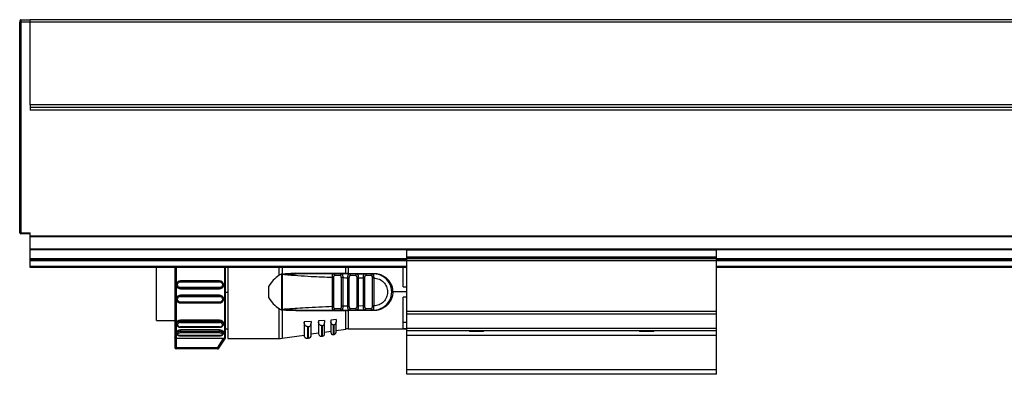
# Model space of a CAD drawing. Header units: millimetres. Extents: x -781 to 2459, y 413 to 796.
# Tile 6 of 17: x -134 to 57, y 570 to 639. Entities that reach past the tile are written whole.
import ezdxf

# ---------------------------------------------------------------- set-up
doc = ezdxf.new("R2010")
doc.units = ezdxf.units.MM

# ---------------------------------------------------------------- blocks, each defined once
blk = doc.blocks.new('Drawing View2')
at = {"color": 7, "linetype": 'Continuous', "lineweight": 25}
for p, q in [((-39.44, 54.06), (-39.44, 53.76)), ((-39.24, 53.76), (-39.44, 53.76)), ((-39.44, 12.96), (-39.44, 53.76)), ((-39.24, 54.26), (-37.44, 54.26)), ((-39.24, 54.26), (-39.24, 53.76)), ((-39.24, 53.76), (-39.24, 12.96)), ((-37.44, 53.76), (-39.24, 53.76)), ((558.56, 54.26), (-37.44, 54.26)), ((-37.44, 37.76), (-37.44, 53.76)), ((558.56, 53.76), (-37.44, 53.76)), ((-37.44, 37.76), (-37.44, 36.76)), ((558.56, 37.76), (-37.44, 37.76)), ((558.56, 37.26), (-37.44, 37.26)), ((558.56, 36.76), (-37.44, 36.76)), ((-39.44, 22.64), (-39.49, 22.64)), ((-39.49, 22.64), (-39.49, 22.2)), ((-39.49, 22.2), (-39.49, 18.14)), ((-39.49, 18.14), (-39.44, 18.14)), ((-39.44, 12.96), (-39.24, 12.96)), ((-39.24, 12.96), (-37.44, 12.96)), ((-39.24, 12.96), (-39.24, 12.82)), ((-39.24, 12.82), (-39.24, 12.76)), ((-37.44, 12.76), (-39.24, 12.76)), ((-37.44, 12.34), (-37.44, 12.96)), ((558.56, 12.34), (-37.44, 12.34)), ((-37.44, 12.2), (-37.44, 12.34)), ((558.56, 12.2), (-37.44, 12.2)), ((-37.44, 9.82), (-37.44, 12.2)), ((-37.44, 9.68), (-37.44, 9.82)), ((35.56, 9.82), (-37.44, 9.82)), ((-37.44, 7.96), (-37.44, 9.68)), ((35.56, 9.68), (-37.44, 9.68)), ((35.56, 9.63), (35.56, 9.83)), ((95.56, 9.83), (35.56, 9.83)), ((95.56, 9.63), (35.56, 9.63)), ((35.56, 8.27), (35.56, 9.63)), ((95.56, 9.63), (95.56, 9.83)), ((425.56, 9.82), (95.56, 9.82)), ((425.56, 9.68), (95.56, 9.68)), ((95.56, 8.27), (95.56, 9.63)), ((-37.44, 7.76), (-37.44, 7.96)), ((35.56, 7.96), (-37.44, 7.96)), ((-37.44, 7.56), (-37.44, 7.76)), ((35.56, 7.76), (-37.44, 7.76)), ((95.56, 8.27), (35.56, 8.27)), ((35.56, 8.13), (35.56, 8.27)), ((95.56, 8.13), (35.56, 8.13)), ((35.56, 7.95), (35.56, 8.13)), ((95.56, 7.95), (35.56, 7.95)), ((35.56, 7.55), (35.56, 7.95)), ((95.56, 8.13), (95.56, 8.27)), ((95.56, 7.95), (95.56, 8.13)), ((425.56, 7.96), (95.56, 7.96)), ((95.56, 7.55), (95.56, 7.95)), ((425.56, 7.76), (95.56, 7.76)), ((-37.44, 6.46), (-37.44, 7.56)), ((35.56, 7.56), (-37.44, 7.56)), ((-37.44, 6.26), (-37.44, 6.46)), ((35.56, 6.46), (-37.44, 6.46)), ((35.56, 6.26), (-37.44, 6.26)), ((-12.97, -4.04), (-12.97, 6.26)), ((-9.44, 6.26), (-9.44, -7.26)), ((0.28, -7.56), (0.28, 6.26)), ((0.38, -7.44), (0.38, 6.26)), ((0.83, 6.26), (0.83, 1.42)), ((10.81, 4.75), (10.81, 6.26)), ((11.38, 6.26), (11.38, 5)), ((23.74, 5.11), (23.74, 6.26)), ((24.17, 6.26), (24.17, 5.11)), ((34.83, 2.51), (34.83, 6.26)), ((35.56, -2.3), (35.56, 7.55)), ((95.56, 7.55), (35.56, 7.55)), ((425.56, 7.56), (95.56, 7.56)), ((95.56, -2.3), (95.56, 7.55)), ((425.56, 6.46), (95.56, 6.46)), ((425.56, 6.26), (95.56, 6.26)), ((11.33, 5), (10.81, 4.75)), ((11.32, -1.98), (11.33, 5)), ((11.38, 5), (11.4, 5)), ((11.61, 4.92), (11.4, 5)), ((13.42, 5.01), (14.1, 5.01)), ((23.74, 5.11), (14.07, 5.13)), ((14.1, 5.01), (14.09, 5.02)), ((21.13, -1.33), (21.13, 4.36)), ((21.32, 5.01), (21.41, 4.99)), ((22.9, 5.01), (21.32, 5.01)), ((21.41, -1.33), (21.41, 4.36)), ((22.68, 4.71), (21.55, 4.71)), ((22.9, 5.01), (22.82, 4.99)), ((22.85, 4.29), (22.85, -1.27)), ((22.9, 5.01), (22.98, 4.98)), ((23.14, 4.29), (23.14, -1.27)), ((24.13, -1.24), (24.13, 4.27)), ((24.17, 5.11), (29.13, 5.11)), ((24.17, 5.01), (24.17, 5.11)), ((24.47, 4.99), (24.36, 5)), ((24.4, 5.01), (24.48, 4.99)), ((25.84, 5.01), (24.4, 5.01)), ((24.41, -1.24), (24.41, 4.27)), ((25.64, 4.71), (24.61, 4.71)), ((25.84, 5.01), (25.92, 4.98)), ((25.84, 5.01), (27.45, 5.01)), ((26.14, 4.23), (25.85, 4.23)), ((25.85, 4.23), (25.85, -1.21)), ((25.89, 5), (25.86, 5)), ((26.14, 4.23), (27.13, 4.22)), ((26.14, 4.23), (26.14, -1.21)), ((27.13, -1.2), (27.13, 4.22)), ((27.41, -1.2), (27.41, 4.22)), ((27.45, 5.01), (27.52, 4.99)), ((28.81, 5.01), (27.45, 5.01)), ((28.62, 4.71), (27.64, 4.71)), ((28.91, 4.99), (28.81, 5.01)), ((28.81, 5.01), (29.13, 5.01)), ((28.85, 4.21), (28.85, -1.19)), ((29.13, 4.42), (29.14, 4.38)), ((29.14, 4.38), (29.14, 4.21)), ((29.14, 4.21), (29.14, -1.19)), ((-9.09, 2.9), (-9.07, 3.02)), ((-9.09, 2.9), (-9.09, 2.86)), ((-9.07, 3.02), (-9.05, 3.14)), ((-8.39, 3.63), (-8.34, 3.64)), ((-0.74, 3.64), (-8.34, 3.64)), ((-8.34, 3.49), (-0.74, 3.49)), ((-0.74, 2.37), (-8.34, 2.37)), ((-0.74, 2.16), (-8.34, 2.16)), ((-8.34, 2.16), (-8.34, 2.11)), ((-8.34, 2.11), (-0.74, 2.11)), ((-0.74, 3.64), (-0.68, 3.63)), ((-0.74, 2.11), (-0.74, 2.16)), ((-0.03, 3.14), (-0.01, 3.02)), ((0.01, 2.86), (0.01, 2.9)), ((8.83, 0.37), (8.83, 2.65)), ((34.83, 2.51), (35.56, 2.51)), ((-9.09, 0.17), (-9.09, 0.12)), ((-9.07, 0), (-9.09, 0.12)), ((-9.05, -0.11), (-9.07, 0)), ((-8.34, 0.91), (-8.34, 0.87)), ((-0.74, 0.91), (-8.34, 0.91)), ((-8.34, 0.87), (-0.74, 0.87)), ((-8.34, 0.65), (-0.74, 0.65)), ((-0.74, 0.87), (-0.74, 0.91)), ((0.01, 0.12), (0.01, 0.17)), ((0.83, 1.44), (0.38, 1.44)), ((0.83, 1.42), (0.83, -7.49)), ((35.56, 1.51), (32.83, 1.51)), ((35.56, 0.51), (34.83, 0.51)), ((34.83, -5.57), (34.83, 0.51)), ((-8.34, -0.62), (-8.39, -0.61)), ((-0.74, -0.46), (-8.34, -0.46)), ((-8.34, -0.62), (-0.74, -0.62)), ((-0.68, -0.61), (-0.74, -0.62)), ((10.81, -7.49), (10.81, -1.72)), ((11.61, -1.89), (11.38, -1.98)), ((21.55, -1.69), (22.68, -1.69)), ((23.14, -1.27), (22.85, -1.27)), ((24.61, -1.69), (25.64, -1.69)), ((25.85, -1.21), (26.14, -1.21)), ((27.13, -1.2), (26.14, -1.21)), ((27.64, -1.69), (28.62, -1.69)), ((29.14, -1.19), (29.13, -1.4)), ((11.38, -1.98), (11.38, -7.45)), ((11.62, -1.94), (11.85, -1.93)), ((14.07, -2.1), (23.74, -2.09)), ((21.32, -1.99), (21.41, -1.97)), ((21.32, -1.99), (22.9, -1.99)), ((22.94, -1.99), (23.77, -1.99)), ((23.74, -5.67), (23.74, -2.09)), ((29.13, -2.09), (24.17, -2.09)), ((24.17, -2.09), (24.17, -5.64)), ((24.36, -1.97), (24.48, -1.97)), ((24.4, -1.99), (24.48, -1.96)), ((24.4, -1.99), (25.84, -1.99)), ((27.45, -1.99), (25.84, -1.99)), ((27.4, -1.97), (27.53, -1.96)), ((27.45, -1.99), (27.52, -1.96)), ((27.45, -1.99), (28.81, -1.99)), ((29.13, -1.99), (28.81, -1.99)), ((95.56, -2.3), (35.56, -2.3)), ((35.56, -2.82), (35.56, -2.3)), ((95.56, -2.82), (35.56, -2.82)), ((35.56, -5.55), (35.56, -2.82)), ((95.56, -2.82), (95.56, -2.3)), ((95.56, -5.55), (95.56, -2.82)), ((-12.97, -4.04), (-9.44, -4.04)), ((-9.09, -4.52), (-9.09, -4.71)), ((-0.74, -3.94), (-8.34, -3.94)), ((-8.34, -3.94), (-8.34, -4.14)), ((-8.34, -4.14), (-0.74, -4.14)), ((-8.34, -4.42), (-0.74, -4.42)), ((-0.74, -5.26), (-8.34, -5.26)), ((-8.34, -5.32), (-0.74, -5.32)), ((-0.74, -4.14), (-0.74, -3.94)), ((0.01, -4.72), (0.01, -4.52)), ((0.38, -5.64), (0.83, -5.64)), ((17.03, -4.19), (15.63, -4.29)), ((15.63, -4.29), (15.63, -4.31)), ((15.63, -4.31), (15.63, -6.85)), ((16.32, -5.22), (16.23, -5.21)), ((16.32, -5.22), (16.32, -7.44)), ((16.52, -7.41), (16.52, -5.2)), ((17.03, -4.19), (17.03, -4.46)), ((17.03, -6.82), (17.03, -4.46)), ((19.63, -4.01), (18.43, -4.09)), ((18.43, -4.09), (18.43, -4.27)), ((18.43, -4.27), (18.43, -6.56)), ((19, -5.01), (18.93, -5.01)), ((19, -5.01), (19, -7.06)), ((19.2, -7.03), (19.2, -5)), ((19.63, -4.01), (19.63, -4.39)), ((19.63, -6.53), (19.63, -4.39)), ((21.83, -3.85), (20.83, -3.92)), ((20.83, -3.92), (20.83, -4.26)), ((20.83, -4.26), (20.83, -6.33)), ((21.29, -4.84), (21.23, -4.83)), ((21.29, -4.84), (21.29, -6.73)), ((21.49, -6.7), (21.49, -4.82)), ((21.83, -3.85), (21.83, -4.34)), ((21.83, -6.3), (21.83, -4.34)), ((21.83, -5.94), (23.74, -5.67)), ((24.17, -5.64), (35.56, -5.64)), ((35.56, -4.4), (34.83, -4.4)), ((34.83, -5.57), (35.56, -5.57)), ((95.56, -5.55), (35.56, -5.55)), ((35.56, -6.03), (35.56, -5.55)), ((95.56, -6.03), (95.56, -5.55)), ((-9.44, -7.26), (-9.44, -9.23)), ((-0.05, -7.53), (-9.14, -7.53)), ((-9.14, -7.53), (-9.14, -9.23)), ((-9.09, -6.25), (-9.09, -6.5)), ((-0.74, -5.83), (-8.34, -5.83)), ((-8.34, -5.83), (-8.34, -6.1)), ((-8.34, -6.1), (-0.74, -6.1)), ((-8.34, -6.36), (-0.74, -6.36)), ((-0.74, -6.95), (-8.34, -6.95)), ((-8.34, -6.98), (-0.74, -6.98)), ((-0.05, -7.53), (-1.16, -9.23)), ((-0.9, -9.39), (0.28, -7.56)), ((-0.89, -9.39), (0.38, -7.44)), ((-0.74, -6.1), (-0.74, -5.83)), ((0.01, -6.5), (0.01, -6.25)), ((0.83, -7.49), (10.81, -7.49)), ((11.38, -7.45), (15.63, -6.83)), ((16.32, -7.44), (16.52, -7.41)), ((17.03, -6.63), (18.43, -6.43)), ((19, -7.06), (19.2, -7.03)), ((19.63, -6.26), (20.83, -6.09)), ((21.29, -6.73), (21.49, -6.7)), ((95.56, -6.03), (35.56, -6.03)), ((35.56, -6.9), (35.56, -6.03)), ((95.56, -6.9), (35.56, -6.9)), ((35.56, -13.58), (35.56, -6.9)), ((47.63, -6.03), (47.76, -6.17)), ((49.48, -6.17), (47.76, -6.17)), ((50.36, -6.17), (49.48, -6.17)), ((50.36, -6.17), (50.49, -6.03)), ((80.63, -6.03), (80.76, -6.17)), ((83.36, -6.17), (80.76, -6.17)), ((83.36, -6.17), (83.49, -6.03)), ((95.56, -6.9), (95.56, -6.03)), ((95.56, -13.58), (95.56, -6.9)), ((-9.14, -9.23), (-1.16, -9.23)), ((-1.16, -9.53), (-9.14, -9.53)), ((-1.16, -9.53), (-1.16, -9.23)), ((95.56, -13.58), (35.56, -13.58)), ((35.56, -14.44), (35.56, -13.58)), ((95.56, -14.44), (35.56, -14.44)), ((95.56, -14.44), (95.56, -13.58))]:
    blk.add_line(p, q, dxfattribs=at)
at = {"color": 7, "linetype": 'Continuous', "lineweight": 25, "flags": 128}
for points in [[(-9.14, 6.26), (-9.14, 5.77), (-9.14, 4.13), (-9.14, 2.4), (-9.14, 0.63), (-9.14, -1.11), (-9.14, -2.74), (-9.14, -4.22), (-9.14, -5.48), (-9.14, -6.47), (-9.14, -7.17), (-9.14, -7.53)], [(28.81, 5.01), (28.78, 5.01), (28.74, 4.99), (28.71, 4.96), (28.68, 4.93), (28.65, 4.88), (28.63, 4.83), (28.62, 4.77), (28.62, 4.71)], [(28.81, -1.99), (28.78, -1.98), (28.74, -1.96), (28.71, -1.94), (28.68, -1.9), (28.65, -1.85), (28.63, -1.8), (28.62, -1.75), (28.62, -1.69)], [(16.32, -5.22), (16.43, -5.21), (16.52, -5.2)], [(19, -5.01), (19.12, -5), (19.2, -5)], [(21.29, -4.84), (21.4, -4.83), (21.49, -4.82)], [(-9.44, -9.23), (-9.43, -9.23), (-9.41, -9.23), (-9.39, -9.23), (-9.35, -9.23), (-9.3, -9.23), (-9.25, -9.23), (-9.2, -9.23), (-9.14, -9.23)], [(-9.14, -9.23), (-9.14, -9.29), (-9.14, -9.35), (-9.14, -9.4), (-9.14, -9.44), (-9.14, -9.48), (-9.14, -9.51), (-9.14, -9.53), (-9.14, -9.53)]]:
    blk.add_lwpolyline(points, dxfattribs=at)
at = {"color": 7, "linetype": 'Continuous', "lineweight": 25}
for centre, radius, start, end in [((-39.24, 54.06), 0.2, 90, 179.9989), ((-39.24, 12.96), 0.2, 180, 270), ((24, 5.12), 0.261, 181.6208, 203.1902), ((25.9, 4.75), 0.266, 103.2147, 188.8578), ((29.13, 1.51), 3.5, 270, 90.0004), ((22.95, -1.72), 0.269, 172.5997, 259.8789), ((25.9, -1.73), 0.266, 171.1423, 256.7856), ((23.88, -2.07), 0.142, 142.5782, 185.7895), ((184.77, -2.07), 160.61, 179.9707, 180.0061), ((24.17, -8.64), 3, 90, 98.1899), ((10.81, -3.49), 4, 270, 278.1899), ((16.23, -6.85), 0.6, 180, 278.1899), ((16.43, -6.82), 0.6, 278.1899, 0), ((18.93, -6.56), 0.5, 180, 278.1899), ((19.13, -6.53), 0.5, 278.1899, 0), ((21.23, -6.33), 0.4, 180, 278.1899), ((21.43, -6.3), 0.4, 278.1899, 0), ((-9.14, -9.23), 0.3, 180, 270), ((-1.16, -9.23), 0.3, 270.0085, 327.0566), ((-0.9, -0.66), 8.73, 269.9608, 270.0593)]:
    blk.add_arc(centre, radius, start, end, dxfattribs=at)
for points in [[(-37.44, 53.76), (-37.44, 53.82), (-37.44, 53.96), (-37.44, 54.12), (-37.44, 54.24), (-37.44, 54.25), (-37.44, 54.26)], [(21.13, 4.36), (21.16, 4.36), (21.22, 4.36), (21.31, 4.36), (21.38, 4.36), (21.4, 4.36), (21.41, 4.36)], [(23.14, 4.29), (23.11, 4.29), (23.04, 4.29), (22.96, 4.29), (22.89, 4.29), (22.86, 4.29), (22.85, 4.29)], [(24.13, 4.27), (24.16, 4.27), (24.22, 4.27), (24.31, 4.27), (24.38, 4.27), (24.4, 4.27), (24.41, 4.27)], [(24.48, 4.99), (24.5, 4.97), (24.55, 4.93), (24.6, 4.83), (24.61, 4.75), (24.61, 4.71)], [(27.13, 4.22), (27.16, 4.22), (27.22, 4.22), (27.31, 4.22), (27.38, 4.22), (27.4, 4.22), (27.41, 4.22)], [(27.52, 4.99), (27.54, 4.97), (27.59, 4.93), (27.63, 4.83), (27.64, 4.75), (27.64, 4.71)], [(29.14, 4.21), (29.11, 4.21), (29.04, 4.21), (28.96, 4.21), (28.89, 4.21), (28.86, 4.21), (28.85, 4.21)], [(29.13, 5.01), (29.13, 5.01), (29.13, 5.02), (29.13, 5.04), (29.13, 5.07), (29.13, 5.1), (29.13, 5.11)], [(-8.34, 3.64), (-8.34, 3.64), (-8.34, 3.65), (-8.34, 3.61), (-8.34, 3.56), (-8.34, 3.51), (-8.34, 3.49)], [(-8.34, 2.37), (-8.34, 2.35), (-8.34, 2.3), (-8.34, 2.23), (-8.34, 2.18), (-8.34, 2.17), (-8.34, 2.16)], [(-0.74, 3.49), (-0.74, 3.51), (-0.74, 3.56), (-0.74, 3.61), (-0.74, 3.65), (-0.74, 3.64), (-0.74, 3.64)], [(-0.74, 2.16), (-0.74, 2.17), (-0.74, 2.18), (-0.74, 2.23), (-0.74, 2.3), (-0.74, 2.35), (-0.74, 2.37)], [(-8.34, 0.87), (-8.34, 0.86), (-8.34, 0.85), (-8.34, 0.8), (-8.34, 0.73), (-8.34, 0.68), (-8.34, 0.65)], [(-0.74, 0.65), (-0.74, 0.68), (-0.74, 0.73), (-0.74, 0.8), (-0.74, 0.85), (-0.74, 0.86), (-0.74, 0.87)], [(-8.34, -0.46), (-8.34, -0.48), (-8.34, -0.53), (-8.34, -0.59), (-8.34, -0.62), (-8.34, -0.62), (-8.34, -0.62)], [(-0.74, -0.62), (-0.74, -0.62), (-0.74, -0.62), (-0.74, -0.59), (-0.74, -0.53), (-0.74, -0.48), (-0.74, -0.46)], [(21.13, -1.33), (21.16, -1.33), (21.22, -1.33), (21.31, -1.33), (21.38, -1.33), (21.4, -1.33), (21.41, -1.33)], [(24.13, -1.24), (24.16, -1.24), (24.22, -1.24), (24.31, -1.24), (24.38, -1.24), (24.4, -1.24), (24.41, -1.24)], [(27.13, -1.2), (27.16, -1.2), (27.22, -1.2), (27.31, -1.2), (27.38, -1.2), (27.4, -1.2), (27.41, -1.2)], [(27.52, -1.96), (27.54, -1.94), (27.59, -1.91), (27.63, -1.8), (27.64, -1.73), (27.64, -1.69)], [(29.13, -2.09), (29.13, -2.07), (29.13, -2.04), (29.13, -2.01), (29.13, -1.99), (29.13, -1.99), (29.13, -1.99)], [(-8.34, -4.14), (-8.34, -4.16), (-8.34, -4.2), (-8.34, -4.27), (-8.34, -4.35), (-8.34, -4.39), (-8.34, -4.42)], [(-0.74, -4.42), (-0.74, -4.4), (-0.74, -4.35), (-0.74, -4.28), (-0.74, -4.2), (-0.74, -4.16), (-0.74, -4.14)], [(-8.34, -6.1), (-8.34, -6.12), (-8.34, -6.16), (-8.34, -6.24), (-8.34, -6.31), (-8.34, -6.35), (-8.34, -6.36)], [(-0.74, -6.36), (-0.74, -6.35), (-0.74, -6.31), (-0.74, -6.24), (-0.74, -6.16), (-0.74, -6.12), (-0.74, -6.1)], [(-1.16, -9.23), (-1.12, -9.25), (-1.06, -9.29), (-0.98, -9.35), (-0.92, -9.39), (-0.91, -9.39), (-0.9, -9.39)]]:
    blk.add_open_spline(points, degree=3, dxfattribs=at)
for points, knots in [([(10.81, 4.75), (10.41, 4.47), (9.62, 3.9), (9.09, 3.07), (8.83, 2.65)], [0, 0, 0, 0, 0.5035589, 1, 1, 1, 1]), ([(11.38, 5), (11.37, 5.01), (11.36, 5.01), (11.34, 5.01), (11.33, 5)], [0, 0, 0, 0, 0.500612, 1, 1, 1, 1]), ([(11.4, 5), (11.4, 4.87), (11.4, 3.68), (11.4, 1.35), (11.39, -0.85), (11.38, -1.98)], [0, 0, 0, 0, 0.053586, 0.51491, 1, 1, 1, 1]), ([(11.61, 4.92), (11.61, 4.92), (11.61, 4.93), (11.61, 4.94), (11.61, 4.96), (11.62, 4.97), (11.68, 5.01), (11.84, 5.04), (12.64, 5.15), (13.41, 5.14), (14.07, 5.13)], [0, 0, 0, 0, 0.005863, 0.010853, 0.015526, 0.020816, 0.030349, 0.102024, 0.217101, 1, 1, 1, 1]), ([(11.84, 4.88), (11.84, 4.88), (11.8, 4.88), (11.72, 4.89), (11.65, 4.91), (11.61, 4.92)], [0, 0, 0, 0, 0.03383, 0.554622, 1, 1, 1, 1]), ([(11.84, 4.88), (11.79, 4.89), (11.72, 4.9), (11.66, 4.92), (11.64, 4.93), (11.64, 4.93), (11.63, 4.94), (11.63, 4.94), (11.63, 4.94), (11.63, 4.94), (11.64, 4.94), (11.66, 4.96), (12.03, 4.99), (12.61, 5), (13.19, 5.01), (13.42, 5.01)], [0, 0, 0, 0, 0.081955, 0.100504, 0.104545, 0.107904, 0.109312, 0.110576, 0.111187, 0.111805, 0.113148, 0.116521, 0.148873, 0.655869, 1, 1, 1, 1]), ([(11.84, 4.88), (13.58, 4.75), (16.67, 4.53), (19.76, 4.41), (21.13, 4.36)], [0, 0, 0, 0, 0.559905, 1, 1, 1, 1]), ([(14.09, 5.02), (14.09, 5.02), (14.09, 5.02), (14.09, 5.04), (14.08, 5.08), (14.08, 5.11), (14.07, 5.13)], [0, 0, 0, 0, 0.000098, 0.337965, 0.675801, 1, 1, 1, 1]), ([(21.32, 5.01), (19.97, 5.01), (17.57, 5.01), (15.16, 5.01), (14.1, 5.01)], [0, 0, 0, 0, 0.5600664, 1, 1, 1, 1]), ([(21.13, 4.36), (21.13, 4.4), (21.13, 4.5), (21.14, 4.66), (21.16, 4.8), (21.19, 4.91), (21.24, 4.99), (21.29, 5), (21.32, 5.01)], [0, 0, 0, 0, 0.133442, 0.262516, 0.491682, 0.616787, 0.744465, 1, 1, 1, 1]), ([(21.41, 4.99), (21.37, 5), (21.32, 5.01), (21.27, 5), (21.26, 4.99)], [0, 0, 0, 0, 0.792844, 1, 1, 1, 1]), ([(21.41, 4.99), (21.41, 4.99), (21.44, 4.98), (21.49, 4.93), (21.54, 4.83), (21.55, 4.75), (21.55, 4.71)], [0, 0, 0, 0, 0.01527, 0.343514, 0.671757, 1, 1, 1, 1]), ([(21.41, 4.36), (21.42, 4.41), (21.42, 4.48), (21.43, 4.57), (21.44, 4.62), (21.46, 4.66), (21.49, 4.69), (21.52, 4.71), (21.54, 4.71), (21.55, 4.71)], [0, 0, 0, 0, 0.293505, 0.420714, 0.540415, 0.65535, 0.771043, 0.883597, 1, 1, 1, 1]), ([(22.82, 4.99), (22.82, 4.99), (22.79, 4.98), (22.74, 4.93), (22.69, 4.83), (22.69, 4.75), (22.68, 4.71)], [0, 0, 0, 0, 0.015258, 0.343505, 0.671753, 1, 1, 1, 1]), ([(22.85, 4.29), (22.85, 4.35), (22.85, 4.46), (22.83, 4.58), (22.8, 4.65), (22.77, 4.68), (22.73, 4.71), (22.7, 4.71), (22.68, 4.71)], [0, 0, 0, 0, 0.294352, 0.539974, 0.655031, 0.766741, 0.880127, 1, 1, 1, 1]), ([(22.98, 4.99), (22.97, 4.99), (22.92, 5.01), (22.86, 5), (22.82, 4.99)], [0, 0, 0, 0, 0.199135, 1, 1, 1, 1]), ([(24.4, 5.01), (24.12, 5.01), (23.62, 5.01), (23.12, 5.01), (22.9, 5.01)], [0, 0, 0, 0, 0.560002, 1, 1, 1, 1]), ([(22.98, 4.98), (22.99, 4.98), (23.03, 4.97), (23.07, 4.9), (23.11, 4.79), (23.13, 4.63), (23.14, 4.45), (23.14, 4.34), (23.14, 4.29)], [0, 0, 0, 0, 0.120831, 0.271701, 0.419722, 0.688876, 0.841614, 1, 1, 1, 1]), ([(23.14, 4.29), (23.32, 4.29), (23.65, 4.28), (23.98, 4.27), (24.13, 4.27)], [0, 0, 0, 0, 0.559996, 1, 1, 1, 1]), ([(23.74, 5.11), (23.78, 5.11), (23.85, 5.11), (23.92, 5.11), (23.95, 5.11)], [0, 0, 0, 0, 0.559652, 1, 1, 1, 1]), ([(24.17, 5.11), (24.13, 5.11), (24.05, 5.11), (23.98, 5.11), (23.95, 5.11)], [0, 0, 0, 0, 0.559814, 1, 1, 1, 1]), ([(24.13, 4.27), (24.13, 4.32), (24.13, 4.42), (24.14, 4.56), (24.16, 4.69), (24.19, 4.81), (24.22, 4.9), (24.28, 4.99), (24.35, 5), (24.4, 5.01)], [0, 0, 0, 0, 0.1314285, 0.2450575, 0.3657174, 0.4896368, 0.6226416, 0.7526902, 1, 1, 1, 1]), ([(24.48, 4.99), (24.44, 5), (24.38, 5.01), (24.33, 5), (24.32, 5)], [0, 0, 0, 0, 0.849136, 1, 1, 1, 1]), ([(24.41, 4.27), (24.42, 4.34), (24.42, 4.43), (24.44, 4.54), (24.46, 4.61), (24.48, 4.66), (24.52, 4.69), (24.56, 4.71), (24.59, 4.71), (24.61, 4.71)], [0, 0, 0, 0, 0.3110403, 0.4400404, 0.5554035, 0.6662201, 0.7789191, 0.8857816, 1, 1, 1, 1]), ([(25.64, 4.71), (25.66, 4.71), (25.7, 4.71), (25.75, 4.68), (25.78, 4.64), (25.82, 4.57), (25.85, 4.43), (25.85, 4.3), (25.85, 4.23)], [0, 0, 0, 0, 0.122412, 0.236302, 0.346812, 0.459545, 0.69705, 1, 1, 1, 1]), ([(25.93, 4.99), (25.92, 5), (25.87, 5.01), (25.81, 5), (25.76, 4.99)], [0, 0, 0, 0, 0.144878, 1, 1, 1, 1]), ([(25.92, 4.98), (25.95, 4.98), (26, 4.97), (26.05, 4.89), (26.09, 4.8), (26.11, 4.68), (26.13, 4.54), (26.14, 4.39), (26.14, 4.29), (26.14, 4.23)], [0, 0, 0, 0, 0.138196, 0.278986, 0.426933, 0.573822, 0.710415, 0.85235, 1, 1, 1, 1]), ([(27.13, 4.22), (27.13, 4.29), (27.13, 4.41), (27.15, 4.58), (27.17, 4.72), (27.22, 4.87), (27.3, 4.99), (27.4, 5), (27.45, 5.01)], [0, 0, 0, 0, 0.144532, 0.283535, 0.416002, 0.542467, 0.778825, 1, 1, 1, 1]), ([(27.53, 4.99), (27.47, 5), (27.42, 5.01), (27.37, 5), (27.36, 5)], [0, 0, 0, 0, 0.864211, 1, 1, 1, 1]), ([(27.41, 4.22), (27.42, 4.29), (27.42, 4.42), (27.45, 4.56), (27.5, 4.65), (27.54, 4.68), (27.59, 4.71), (27.62, 4.71), (27.64, 4.71)], [0, 0, 0, 0, 0.27836, 0.559216, 0.680473, 0.796904, 0.899694, 1, 1, 1, 1]), ([(28.62, 4.71), (28.64, 4.71), (28.69, 4.71), (28.74, 4.68), (28.78, 4.64), (28.82, 4.56), (28.85, 4.41), (28.85, 4.28), (28.85, 4.21)], [0, 0, 0, 0, 0.125212, 0.241394, 0.354086, 0.469338, 0.726349, 1, 1, 1, 1]), ([(28.91, 4.99), (28.9, 5), (28.85, 5.01), (28.79, 5), (28.74, 4.99)], [0, 0, 0, 0, 0.171854, 1, 1, 1, 1]), ([(29.13, 4.42), (29.13, 4.51), (29.12, 4.68), (29.06, 4.86), (29, 4.97), (28.93, 4.98), (28.91, 4.99)], [0, 0, 0, 0, 0.2935584, 0.5886885, 0.8835946, 1, 1, 1, 1]), ([(29.13, 5.11), (29.34, 5.11), (29.79, 5.09), (30.48, 4.89), (31.16, 4.56), (31.76, 4.08), (32.25, 3.51), (32.59, 2.86), (32.8, 2.19), (32.82, 1.73), (32.83, 1.51)], [0, 0, 0, 0, 0.105852, 0.231344, 0.368396, 0.504165, 0.637058, 0.766015, 0.888024, 1, 1, 1, 1]), ([(29.13, 5.01), (29.13, 5.01), (29.13, 4.99), (29.13, 4.86), (29.13, 4.67), (29.13, 4.51), (29.13, 4.42)], [0, 0, 0, 0, 0.25, 0.5, 0.75, 1, 1, 1, 1]), ([(29.14, 4.21), (29.49, 4.17), (30.2, 4.09), (31.09, 3.46), (31.69, 2.57), (31.9, 1.51), (31.69, 0.45), (31.09, -0.44), (30.2, -1.06), (29.49, -1.15), (29.14, -1.19)], [0, 0, 0, 0, 0.125, 0.249999, 0.374999, 0.499999, 0.624999, 0.749999, 0.875, 1, 1, 1, 1]), ([(-9.08, 3.03), (-9.08, 3.02), (-9.09, 2.97), (-9.09, 2.91), (-9.09, 2.86)], [0, 0, 0, 0, 0.0989245, 1, 1, 1, 1]), ([(-8.34, 2.16), (-8.42, 2.17), (-8.56, 2.18), (-8.74, 2.27), (-8.87, 2.37), (-8.98, 2.51), (-9.07, 2.68), (-9.08, 2.82), (-9.09, 2.9)], [0, 0, 0, 0, 0.215317, 0.349093, 0.499996, 0.650773, 0.784509, 1, 1, 1, 1]), ([(-8.34, 2.11), (-8.44, 2.12), (-8.63, 2.15), (-8.88, 2.32), (-9.05, 2.57), (-9.08, 2.76), (-9.09, 2.86)], [0, 0, 0, 0, 0.249102, 0.500264, 0.751374, 1, 1, 1, 1]), ([(-8.34, 3.64), (-8.39, 3.64), (-8.49, 3.63), (-8.63, 3.59), (-8.77, 3.52), (-8.89, 3.42), (-8.98, 3.3), (-9.05, 3.16), (-9.07, 3.07), (-9.08, 3.03)], [0, 0, 0, 0, 0.143395, 0.287611, 0.432551, 0.57803, 0.723868, 0.869915, 1, 1, 1, 1]), ([(-8.34, 2.37), (-8.41, 2.38), (-8.55, 2.4), (-8.74, 2.53), (-8.86, 2.71), (-8.9, 2.93), (-8.86, 3.15), (-8.74, 3.33), (-8.55, 3.46), (-8.41, 3.48), (-8.34, 3.49)], [0, 0, 0, 0, 0.124106, 0.248734, 0.374111, 0.499999, 0.625886, 0.751263, 0.875889, 1, 1, 1, 1]), ([(0, 3.02), (-0.01, 3.07), (-0.03, 3.16), (-0.1, 3.3), (-0.19, 3.42), (-0.31, 3.52), (-0.44, 3.59), (-0.59, 3.63), (-0.69, 3.64), (-0.74, 3.64)], [0, 0, 0, 0, 0.13122, 0.277078, 0.422725, 0.568014, 0.712764, 0.856793, 1, 1, 1, 1]), ([(-0.74, 3.49), (-0.67, 3.48), (-0.52, 3.46), (-0.34, 3.33), (-0.22, 3.15), (-0.17, 2.93), (-0.22, 2.71), (-0.34, 2.53), (-0.52, 2.4), (-0.67, 2.38), (-0.74, 2.37)], [0, 0, 0, 0, 0.124111, 0.248737, 0.374114, 0.500001, 0.625889, 0.751266, 0.875894, 1, 1, 1, 1]), ([(0.01, 2.9), (0, 2.82), (-0.01, 2.68), (-0.1, 2.51), (-0.2, 2.37), (-0.34, 2.27), (-0.52, 2.18), (-0.65, 2.17), (-0.74, 2.16)], [0, 0, 0, 0, 0.214783, 0.348571, 0.499371, 0.650552, 0.784526, 1, 1, 1, 1]), ([(0.01, 2.86), (0, 2.76), (-0.02, 2.57), (-0.19, 2.32), (-0.44, 2.15), (-0.64, 2.12), (-0.74, 2.11)], [0, 0, 0, 0, 0.249179, 0.499184, 0.75158, 1, 1, 1, 1]), ([(-0.01, 3.02), (0.01, 2.98), (0.02, 2.94), (0.01, 2.9), (0.01, 2.9)], [0, 0, 0, 0, 0.991335, 1, 1, 1, 1]), ([(0.01, 2.86), (0.01, 2.91), (0.02, 2.97), (0, 3.02), (0, 3.02)], [0, 0, 0, 0, 0.908401, 1, 1, 1, 1]), ([(-9.09, 0.17), (-9.08, 0.27), (-9.05, 0.46), (-8.88, 0.71), (-8.63, 0.88), (-8.44, 0.9), (-8.34, 0.91)], [0, 0, 0, 0, 0.248812, 0.500086, 0.751215, 1, 1, 1, 1]), ([(-9.09, 0.12), (-9.08, 0.21), (-9.07, 0.34), (-8.98, 0.52), (-8.87, 0.65), (-8.74, 0.76), (-8.56, 0.85), (-8.42, 0.86), (-8.34, 0.87)], [0, 0, 0, 0, 0.215523, 0.349239, 0.499973, 0.650763, 0.784506, 1, 1, 1, 1]), ([(-9.09, 0.17), (-9.09, 0.12), (-9.09, 0.06), (-9.08, 0.01), (-9.08, 0)], [0, 0, 0, 0, 0.9013276, 1, 1, 1, 1]), ([(-9.08, 0), (-9.07, -0.04), (-9.05, -0.14), (-8.98, -0.27), (-8.89, -0.39), (-8.77, -0.49), (-8.63, -0.56), (-8.49, -0.61), (-8.39, -0.61), (-8.34, -0.61)], [0, 0, 0, 0, 0.130124, 0.276165, 0.421998, 0.567471, 0.712411, 0.856614, 1, 1, 1, 1]), ([(-8.34, -0.46), (-8.41, -0.45), (-8.55, -0.43), (-8.74, -0.31), (-8.86, -0.12), (-8.9, 0.09), (-8.86, 0.31), (-8.74, 0.5), (-8.55, 0.63), (-8.41, 0.64), (-8.34, 0.65)], [0, 0, 0, 0, 0.124106, 0.248734, 0.374111, 0.499999, 0.625886, 0.751263, 0.875889, 1, 1, 1, 1]), ([(-0.74, 0.91), (-0.64, 0.9), (-0.45, 0.88), (-0.19, 0.71), (-0.04, 0.46), (0.03, 0.26), (0.01, 0.17), (0.01, 0.17)], [0, 0, 0, 0, 0.248209, 0.49872, 0.749554, 0.999745, 1, 1, 1, 1]), ([(-0.74, 0.87), (-0.65, 0.86), (-0.52, 0.85), (-0.34, 0.76), (-0.2, 0.65), (-0.1, 0.52), (-0.01, 0.34), (0.03, 0.13), (-0.01, -0.03), (-0.03, -0.11)], [0, 0, 0, 0, 0.1786787, 0.2894968, 0.4143981, 0.5393413, 0.6501472, 0.8286418, 1, 1, 1, 1]), ([(-0.74, 0.65), (-0.67, 0.64), (-0.52, 0.63), (-0.34, 0.5), (-0.22, 0.31), (-0.17, 0.09), (-0.22, -0.12), (-0.34, -0.31), (-0.52, -0.43), (-0.67, -0.45), (-0.74, -0.46)], [0, 0, 0, 0, 0.1241105, 0.2487374, 0.374114, 0.5000014, 0.6258894, 0.7512656, 0.8758944, 1, 1, 1, 1]), ([(-0.74, -0.61), (-0.69, -0.61), (-0.59, -0.61), (-0.44, -0.56), (-0.31, -0.49), (-0.19, -0.39), (-0.1, -0.27), (-0.03, -0.14), (-0.01, -0.04), (0, 0)], [0, 0, 0, 0, 0.143552, 0.287922, 0.433029, 0.57867, 0.72467, 0.87088, 1, 1, 1, 1]), ([(0, 0), (0, 0.01), (0.02, 0.06), (0.01, 0.12), (0.01, 0.17)], [0, 0, 0, 0, 0.105042, 1, 1, 1, 1]), ([(8.83, 0.37), (9.09, -0.04), (9.62, -0.88), (10.41, -1.44), (10.81, -1.72)], [0, 0, 0, 0, 0.496441, 1, 1, 1, 1]), ([(32.83, 1.51), (32.83, 1.32), (32.81, 0.88), (32.61, 0.22), (32.28, -0.43), (31.82, -1), (31.24, -1.48), (30.57, -1.82), (29.86, -2.05), (29.37, -2.07), (29.13, -2.09)], [0, 0, 0, 0, 0.101354, 0.226036, 0.351866, 0.481359, 0.615671, 0.747338, 0.880559, 1, 1, 1, 1]), ([(10.81, -1.72), (10.9, -1.78), (11.07, -1.89), (11.25, -1.95), (11.32, -1.98)], [0, 0, 0, 0, 0.580293, 1, 1, 1, 1]), ([(14.07, -2.1), (13.44, -2.1), (12.65, -2.1), (11.84, -2.02), (11.65, -1.96), (11.62, -1.93), (11.61, -1.92), (11.61, -1.91), (11.61, -1.9), (11.61, -1.89)], [0, 0, 0, 0, 0.750987, 0.932339, 0.976611, 0.983581, 0.989387, 0.994604, 1, 1, 1, 1]), ([(11.63, -1.91), (11.63, -1.91), (11.64, -1.91), (11.64, -1.9), (11.66, -1.89), (11.68, -1.89), (11.69, -1.88)], [0, 0, 0, 0, 0.070853, 0.152897, 0.362347, 1, 1, 1, 1]), ([(11.84, -1.85), (11.84, -1.85), (11.84, -1.85), (11.84, -1.85), (11.84, -1.85), (11.84, -1.85), (11.81, -1.86), (11.76, -1.87), (11.72, -1.88), (11.69, -1.88)], [0, 0, 0, 0, 0.000332, 0.002842, 0.009727, 0.035627, 0.135958, 0.53074, 1, 1, 1, 1]), ([(21.13, -1.33), (19.39, -1.4), (16.3, -1.53), (13.2, -1.75), (11.84, -1.85)], [0, 0, 0, 0, 0.5600932, 1, 1, 1, 1]), ([(21.32, -1.99), (21.29, -1.98), (21.24, -1.97), (21.19, -1.88), (21.16, -1.78), (21.14, -1.63), (21.13, -1.47), (21.13, -1.38), (21.13, -1.33)], [0, 0, 0, 0, 0.25738, 0.385697, 0.511171, 0.738879, 0.867225, 1, 1, 1, 1]), ([(21.55, -1.69), (21.53, -1.68), (21.5, -1.67), (21.46, -1.64), (21.45, -1.6), (21.43, -1.54), (21.42, -1.45), (21.42, -1.38), (21.41, -1.33)], [0, 0, 0, 0, 0.218752, 0.329388, 0.443599, 0.567307, 0.703565, 1, 1, 1, 1]), ([(21.41, -1.97), (21.41, -1.96), (21.44, -1.96), (21.49, -1.9), (21.54, -1.81), (21.55, -1.73), (21.55, -1.69)], [0, 0, 0, 0, 0.0156597, 0.3437731, 0.6718866, 1, 1, 1, 1]), ([(22.85, -1.27), (22.85, -1.33), (22.85, -1.44), (22.83, -1.56), (22.8, -1.62), (22.77, -1.66), (22.73, -1.68), (22.7, -1.68), (22.68, -1.69)], [0, 0, 0, 0, 0.293689, 0.545649, 0.659897, 0.775625, 0.886828, 1, 1, 1, 1]), ([(23.14, -1.27), (23.14, -1.32), (23.14, -1.41), (23.13, -1.55), (23.12, -1.67), (23.1, -1.79), (23.07, -1.87), (23.01, -1.96), (22.95, -1.98), (22.9, -1.99)], [0, 0, 0, 0, 0.132394, 0.247635, 0.371715, 0.494784, 0.621057, 0.748595, 1, 1, 1, 1]), ([(24.13, -1.24), (23.94, -1.25), (23.61, -1.25), (23.28, -1.26), (23.14, -1.27)], [0, 0, 0, 0, 0.560004, 1, 1, 1, 1]), ([(24.4, -1.99), (24.35, -1.98), (24.28, -1.97), (24.22, -1.87), (24.18, -1.78), (24.16, -1.66), (24.13, -1.49), (24.13, -1.34), (24.13, -1.24)], [0, 0, 0, 0, 0.249447, 0.380441, 0.514236, 0.638992, 0.760922, 1, 1, 1, 1]), ([(24.61, -1.69), (24.6, -1.69), (24.59, -1.69), (24.56, -1.69), (24.51, -1.66), (24.46, -1.59), (24.43, -1.52), (24.42, -1.41), (24.42, -1.31), (24.41, -1.24)], [0, 0, 0, 0, 0.03814, 0.082239, 0.194335, 0.457153, 0.574864, 0.674637, 1, 1, 1, 1]), ([(24.48, -1.96), (24.48, -1.96), (24.51, -1.96), (24.55, -1.9), (24.6, -1.81), (24.61, -1.73), (24.61, -1.69)], [0, 0, 0, 0, 0.012816, 0.341877, 0.670939, 1, 1, 1, 1]), ([(25.85, -1.21), (25.85, -1.28), (25.85, -1.38), (25.83, -1.49), (25.81, -1.56), (25.78, -1.62), (25.75, -1.66), (25.7, -1.68), (25.66, -1.68), (25.64, -1.69)], [0, 0, 0, 0, 0.29523, 0.424831, 0.548059, 0.659141, 0.768027, 0.880017, 1, 1, 1, 1]), ([(26.14, -1.21), (26.14, -1.27), (26.14, -1.38), (26.13, -1.55), (26.1, -1.69), (26.06, -1.84), (25.98, -1.96), (25.89, -1.98), (25.84, -1.99)], [0, 0, 0, 0, 0.141121, 0.276623, 0.406973, 0.532696, 0.771568, 1, 1, 1, 1]), ([(27.45, -1.99), (27.4, -1.98), (27.29, -1.96), (27.21, -1.84), (27.17, -1.69), (27.14, -1.55), (27.13, -1.38), (27.13, -1.26), (27.13, -1.2)], [0, 0, 0, 0, 0.224735, 0.461805, 0.587654, 0.718925, 0.856203, 1, 1, 1, 1]), ([(27.64, -1.69), (27.62, -1.69), (27.59, -1.68), (27.54, -1.66), (27.5, -1.62), (27.47, -1.56), (27.44, -1.49), (27.42, -1.37), (27.42, -1.27), (27.41, -1.2)], [0, 0, 0, 0, 0.100063, 0.203784, 0.319244, 0.435994, 0.573949, 0.710616, 1, 1, 1, 1]), ([(28.85, -1.19), (28.85, -1.25), (28.85, -1.39), (28.82, -1.53), (28.78, -1.61), (28.74, -1.66), (28.69, -1.68), (28.64, -1.69), (28.62, -1.69)], [0, 0, 0, 0, 0.2736482, 0.5306566, 0.6459687, 0.7586817, 0.8748432, 1, 1, 1, 1]), ([(29.13, -1.4), (29.13, -1.48), (29.11, -1.65), (29.06, -1.84), (28.97, -1.97), (28.87, -1.98), (28.81, -1.99)], [0, 0, 0, 0, 0.252447, 0.492128, 0.733882, 1, 1, 1, 1]), ([(29.14, -1.19), (29.1, -1.19), (29.03, -1.19), (28.94, -1.19), (28.88, -1.19), (28.86, -1.19), (28.85, -1.19)], [0, 0, 0, 0, 0.283442, 0.573712, 0.79452, 1, 1, 1, 1]), ([(29.13, -1.4), (29.13, -1.48), (29.13, -1.64), (29.13, -1.83), (29.13, -1.96), (29.13, -1.98), (29.13, -1.99)], [0, 0, 0, 0, 0.25, 0.5, 0.75, 1, 1, 1, 1]), ([(11.32, -1.98), (11.33, -1.98), (11.35, -1.98), (11.37, -1.98), (11.38, -1.98)], [0, 0, 0, 0, 0.499272, 1, 1, 1, 1]), ([(14.1, -1.99), (13.99, -1.99), (13.68, -1.99), (13.08, -1.98), (12.54, -1.97), (12.19, -1.96), (12.12, -1.96), (12.1, -1.96), (12.09, -1.96), (12.09, -1.96), (12.09, -1.96), (12.09, -1.96), (12.02, -1.96), (11.89, -1.96), (11.75, -1.95), (11.67, -1.95), (11.65, -1.94), (11.65, -1.94), (11.64, -1.94), (11.64, -1.94), (11.64, -1.94), (11.64, -1.94), (11.64, -1.94), (11.65, -1.94), (11.65, -1.93), (11.66, -1.93), (11.66, -1.93), (11.66, -1.93), (11.66, -1.93), (11.66, -1.93), (11.68, -1.93), (11.72, -1.93), (11.78, -1.92), (11.83, -1.92), (11.84, -1.92)], [0, 0, 0, 0, 0.126085, 0.351928, 0.676718, 0.724247, 0.748595, 0.751666, 0.753204, 0.753397, 0.753493, 0.753505, 0.753513, 0.832333, 0.896628, 0.914608, 0.919866, 0.92158, 0.92279, 0.923241, 0.923627, 0.923999, 0.924411, 0.925506, 0.927084, 0.931868, 0.932624, 0.933016, 0.933066, 0.93309, 0.9331, 0.949647, 0.981484, 1, 1, 1, 1]), ([(14.1, -1.99), (14.1, -1.99), (14.09, -1.99), (14.09, -2.02), (14.08, -2.05), (14.08, -2.09), (14.07, -2.1)], [0, 0, 0, 0, 0.244853, 0.499998, 0.755144, 1, 1, 1, 1]), ([(14.1, -1.99), (15.45, -1.99), (17.85, -1.99), (20.26, -1.99), (21.32, -1.99)], [0, 0, 0, 0, 0.559932, 1, 1, 1, 1]), ([(14.1, -1.99), (15.91, -1.99), (18.29, -1.99), (20.66, -1.99), (21.24, -1.99)], [0, 0, 0, 0, 0.7587231, 1, 1, 1, 1]), ([(21.26, -1.97), (21.27, -1.97), (21.32, -1.98), (21.37, -1.97), (21.41, -1.97)], [0, 0, 0, 0, 0.205604, 1, 1, 1, 1]), ([(21.26, -1.97), (21.27, -1.97), (21.32, -1.98), (21.37, -1.97), (21.41, -1.97)], [0, 0, 0, 0, 0.204942, 1, 1, 1, 1]), ([(22.82, -1.97), (22.86, -1.97), (22.92, -1.98), (22.97, -1.97), (22.98, -1.97)], [0, 0, 0, 0, 0.804963, 1, 1, 1, 1]), ([(22.9, -1.99), (23.18, -1.99), (23.68, -1.99), (24.18, -1.99), (24.4, -1.99)], [0, 0, 0, 0, 0.559997, 1, 1, 1, 1]), ([(23.95, -2.09), (23.91, -2.09), (23.84, -2.09), (23.77, -2.09), (23.74, -2.09)], [0, 0, 0, 0, 0.560117, 1, 1, 1, 1]), ([(23.95, -2.09), (23.99, -2.09), (24.06, -2.09), (24.13, -2.09), (24.17, -2.09)], [0, 0, 0, 0, 0.560114, 1, 1, 1, 1]), ([(24.32, -1.97), (24.33, -1.97), (24.38, -1.98), (24.44, -1.97), (24.48, -1.96)], [0, 0, 0, 0, 0.148032, 1, 1, 1, 1]), ([(25.76, -1.97), (25.81, -1.97), (25.87, -1.98), (25.92, -1.97), (25.92, -1.97)], [0, 0, 0, 0, 0.871976, 1, 1, 1, 1]), ([(27.36, -1.97), (27.36, -1.97), (27.42, -1.98), (27.47, -1.97), (27.53, -1.96)], [0, 0, 0, 0, 0.144854, 1, 1, 1, 1]), ([(28.74, -1.97), (28.79, -1.97), (28.85, -1.98), (28.9, -1.97), (28.91, -1.97)], [0, 0, 0, 0, 0.835628, 1, 1, 1, 1]), ([(-9.09, -4.52), (-9.09, -4.52), (-9.11, -4.44), (-9.04, -4.29), (-8.88, -4.1), (-8.63, -3.96), (-8.44, -3.94), (-8.34, -3.93)], [0, 0, 0, 0, 0.000173, 0.250201, 0.500485, 0.749353, 1, 1, 1, 1]), ([(-9.09, -4.71), (-9.08, -4.65), (-9.07, -4.55), (-8.98, -4.41), (-8.87, -4.31), (-8.74, -4.23), (-8.56, -4.16), (-8.42, -4.15), (-8.34, -4.14)], [0, 0, 0, 0, 0.21433, 0.348286, 0.499453, 0.648965, 0.782372, 1, 1, 1, 1]), ([(-9.09, -4.71), (-9.09, -4.75), (-9.08, -4.83), (-9.03, -4.95), (-8.96, -5.05), (-8.87, -5.15), (-8.75, -5.22), (-8.62, -5.27), (-8.48, -5.31), (-8.38, -5.31), (-8.34, -5.32)], [0, 0, 0, 0, 0.127547, 0.255057, 0.38222, 0.50868, 0.63406, 0.757971, 0.880031, 1, 1, 1, 1]), ([(-8.34, -4.42), (-8.41, -4.42), (-8.55, -4.43), (-8.73, -4.53), (-8.86, -4.68), (-8.9, -4.84), (-8.86, -5.01), (-8.74, -5.14), (-8.56, -5.24), (-8.41, -5.25), (-8.34, -5.26)], [0, 0, 0, 0, 0.120411, 0.243943, 0.369922, 0.495539, 0.623004, 0.749648, 0.875959, 1, 1, 1, 1]), ([(-8.34, -5.26), (-8.34, -5.27), (-8.34, -5.3), (-8.34, -5.32), (-8.34, -5.31), (-8.34, -5.31)], [0, 0, 0, 0, 0.482334, 0.964667, 1, 1, 1, 1]), ([(-0.74, -3.94), (-0.64, -3.94), (-0.45, -3.96), (-0.2, -4.1), (-0.03, -4.29), (0.03, -4.44), (0.01, -4.52), (0.01, -4.52)], [0, 0, 0, 0, 0.246617, 0.493096, 0.743351, 0.993712, 1, 1, 1, 1]), ([(-0.74, -4.14), (-0.65, -4.15), (-0.51, -4.16), (-0.34, -4.23), (-0.2, -4.31), (-0.1, -4.41), (-0.01, -4.55), (0, -4.65), (0.01, -4.71)], [0, 0, 0, 0, 0.218901, 0.351957, 0.50046, 0.651294, 0.785093, 1, 1, 1, 1]), ([(-0.74, -5.26), (-0.67, -5.25), (-0.53, -5.24), (-0.34, -5.15), (-0.22, -5.02), (-0.17, -4.85), (-0.21, -4.69), (-0.34, -4.54), (-0.52, -4.44), (-0.67, -4.42), (-0.74, -4.42)], [0, 0, 0, 0, 0.120506, 0.244024, 0.369966, 0.495563, 0.623129, 0.749761, 0.875999, 1, 1, 1, 1]), ([(-0.74, -5.32), (-0.69, -5.32), (-0.6, -5.31), (-0.46, -5.28), (-0.33, -5.22), (-0.21, -5.15), (-0.11, -5.06), (-0.04, -4.95), (0, -4.83), (0.01, -4.75), (0.01, -4.71)], [0, 0, 0, 0, 0.119967, 0.242026, 0.365936, 0.491316, 0.617777, 0.744941, 0.872452, 1, 1, 1, 1]), ([(-0.74, -5.31), (-0.74, -5.31), (-0.74, -5.32), (-0.74, -5.3), (-0.74, -5.27), (-0.74, -5.26)], [0, 0, 0, 0, 0.043345, 0.521673, 1, 1, 1, 1]), ([(16.23, -5.21), (16.2, -5.21), (16.13, -5.19), (15.99, -5.13), (15.82, -4.97), (15.67, -4.68), (15.64, -4.44), (15.63, -4.31)], [0, 0, 0, 0, 0.089488, 0.184702, 0.396629, 0.674166, 1, 1, 1, 1]), ([(16.52, -5.2), (16.55, -5.2), (16.61, -5.19), (16.73, -5.14), (16.88, -5.01), (17.01, -4.77), (17.02, -4.57), (17.03, -4.46)], [0, 0, 0, 0, 0.09377, 0.189049, 0.400199, 0.66412, 1, 1, 1, 1]), ([(18.93, -5.01), (18.91, -5.01), (18.85, -4.99), (18.73, -4.94), (18.59, -4.81), (18.46, -4.57), (18.44, -4.38), (18.43, -4.27)], [0, 0, 0, 0, 0.090901, 0.187716, 0.403222, 0.680517, 1, 1, 1, 1]), ([(19.2, -5), (19.23, -4.99), (19.28, -4.99), (19.38, -4.94), (19.51, -4.84), (19.61, -4.64), (19.63, -4.48), (19.63, -4.39)], [0, 0, 0, 0, 0.095358, 0.1922644, 0.405805, 0.6696891, 1, 1, 1, 1]), ([(21.23, -4.83), (21.21, -4.83), (21.16, -4.82), (21.07, -4.78), (20.96, -4.67), (20.85, -4.49), (20.84, -4.34), (20.83, -4.26)], [0, 0, 0, 0, 0.09212, 0.190381, 0.409273, 0.68628, 1, 1, 1, 1]), ([(21.49, -4.82), (21.51, -4.82), (21.55, -4.81), (21.64, -4.78), (21.73, -4.69), (21.82, -4.54), (21.83, -4.41), (21.83, -4.34)], [0, 0, 0, 0, 0.096571, 0.197429, 0.41274, 0.676188, 1, 1, 1, 1]), ([(-9.14, -7.53), (-9.17, -7.5), (-9.24, -7.43), (-9.32, -7.35), (-9.39, -7.29), (-9.43, -7.26), (-9.44, -7.26), (-9.44, -7.26)], [0, 0, 0, 0, 0.267546, 0.492406, 0.671733, 0.84459, 1, 1, 1, 1]), ([(-9.09, -6.25), (-9.09, -6.25), (-9.11, -6.2), (-9.04, -6.09), (-8.88, -5.95), (-8.63, -5.85), (-8.44, -5.83), (-8.34, -5.83)], [0, 0, 0, 0, 0.000131, 0.249937, 0.500148, 0.750171, 1, 1, 1, 1]), ([(-9.09, -6.5), (-9.08, -6.46), (-9.07, -6.38), (-8.98, -6.29), (-8.87, -6.22), (-8.74, -6.16), (-8.56, -6.11), (-8.42, -6.1), (-8.34, -6.1)], [0, 0, 0, 0, 0.215208, 0.348901, 0.499715, 0.650829, 0.784725, 1, 1, 1, 1]), ([(-9.09, -6.5), (-9.09, -6.53), (-9.08, -6.59), (-9.03, -6.68), (-8.96, -6.77), (-8.86, -6.84), (-8.74, -6.9), (-8.61, -6.94), (-8.47, -6.97), (-8.38, -6.97), (-8.34, -6.97)], [0, 0, 0, 0, 0.128896, 0.257702, 0.385944, 0.513088, 0.638581, 0.761863, 0.88245, 1, 1, 1, 1]), ([(-8.34, -6.95), (-8.41, -6.95), (-8.55, -6.94), (-8.74, -6.88), (-8.86, -6.79), (-8.9, -6.67), (-8.86, -6.56), (-8.74, -6.45), (-8.55, -6.38), (-8.41, -6.37), (-8.34, -6.36)], [0, 0, 0, 0, 0.124111, 0.248737, 0.374114, 0.500001, 0.625889, 0.751266, 0.875894, 1, 1, 1, 1]), ([(-8.34, -6.95), (-8.34, -6.96), (-8.34, -6.98), (-8.34, -6.97), (-8.34, -6.97)], [0, 0, 0, 0, 0.770215, 1, 1, 1, 1]), ([(-0.74, -5.83), (-0.64, -5.83), (-0.45, -5.85), (-0.19, -5.95), (-0.04, -6.09), (0.03, -6.2), (0.01, -6.25), (0.01, -6.25)], [0, 0, 0, 0, 0.248209, 0.49872, 0.749553, 0.999745, 1, 1, 1, 1]), ([(-0.74, -6.1), (-0.65, -6.1), (-0.52, -6.11), (-0.34, -6.16), (-0.2, -6.21), (-0.1, -6.29), (-0.01, -6.38), (0, -6.46), (0.01, -6.5)], [0, 0, 0, 0, 0.2159, 0.349804, 0.500724, 0.651695, 0.785583, 1, 1, 1, 1]), ([(-0.74, -6.36), (-0.67, -6.37), (-0.52, -6.38), (-0.34, -6.45), (-0.22, -6.56), (-0.17, -6.67), (-0.22, -6.79), (-0.34, -6.88), (-0.52, -6.94), (-0.67, -6.95), (-0.74, -6.95)], [0, 0, 0, 0, 0.124111, 0.248737, 0.374114, 0.500001, 0.625889, 0.751266, 0.875894, 1, 1, 1, 1]), ([(-0.74, -6.97), (-0.69, -6.97), (-0.6, -6.97), (-0.46, -6.94), (-0.33, -6.9), (-0.22, -6.84), (-0.12, -6.77), (-0.04, -6.68), (0, -6.59), (0.01, -6.53), (0.01, -6.5)], [0, 0, 0, 0, 0.117549, 0.238129, 0.361417, 0.486909, 0.614053, 0.742295, 0.871102, 1, 1, 1, 1]), ([(-0.74, -6.97), (-0.74, -6.97), (-0.74, -6.98), (-0.74, -6.96), (-0.74, -6.95)], [0, 0, 0, 0, 0.229785, 1, 1, 1, 1]), ([(0.28, -7.56), (0.28, -7.56), (0.28, -7.55), (0.26, -7.55), (0.24, -7.55), (0.18, -7.54), (0.09, -7.53), (0, -7.53), (-0.05, -7.53)], [0, 0, 0, 0, 0.107501, 0.216773, 0.329066, 0.445532, 0.688974, 1, 1, 1, 1]), ([(-1.16, -9.53), (-1.15, -9.53), (-1.15, -9.53), (-1.14, -9.53), (-1.14, -9.53)], [0, 0, 0, 0, 0.947592, 1, 1, 1, 1]), ([(-1.14, -9.53), (-1.14, -9.53), (-1.14, -9.53), (-1.14, -9.53), (-1.14, -9.53), (-1.14, -9.53), (-1.14, -9.53), (-1.13, -9.53), (-1.13, -9.53), (-1.12, -9.53), (-1.1, -9.53), (-1.09, -9.53), (-1.09, -9.53)], [0, 0, 0, 0, 0.18453, 0.535394, 0.710843, 0.798695, 0.833522, 0.848976, 0.86355, 0.897996, 0.966794, 1, 1, 1, 1]), ([(-1.09, -9.53), (-1.08, -9.52), (-1.03, -9.52), (-0.97, -9.48), (-0.91, -9.43), (-0.9, -9.4), (-0.89, -9.39)], [0, 0, 0, 0, 0.101499, 0.557019, 0.913457, 1, 1, 1, 1])]:
    blk.add_open_spline(points, degree=3, knots=knots, dxfattribs=at)

msp = doc.modelspace()

# ---------------------------------------------------------------- block references
at = {"color": 7, "linetype": 'Continuous', "lineweight": 25}
msp.add_blockref('Drawing View2', (-94.6, 584.28), dxfattribs=at)

doc.saveas('drawing.dxf')
